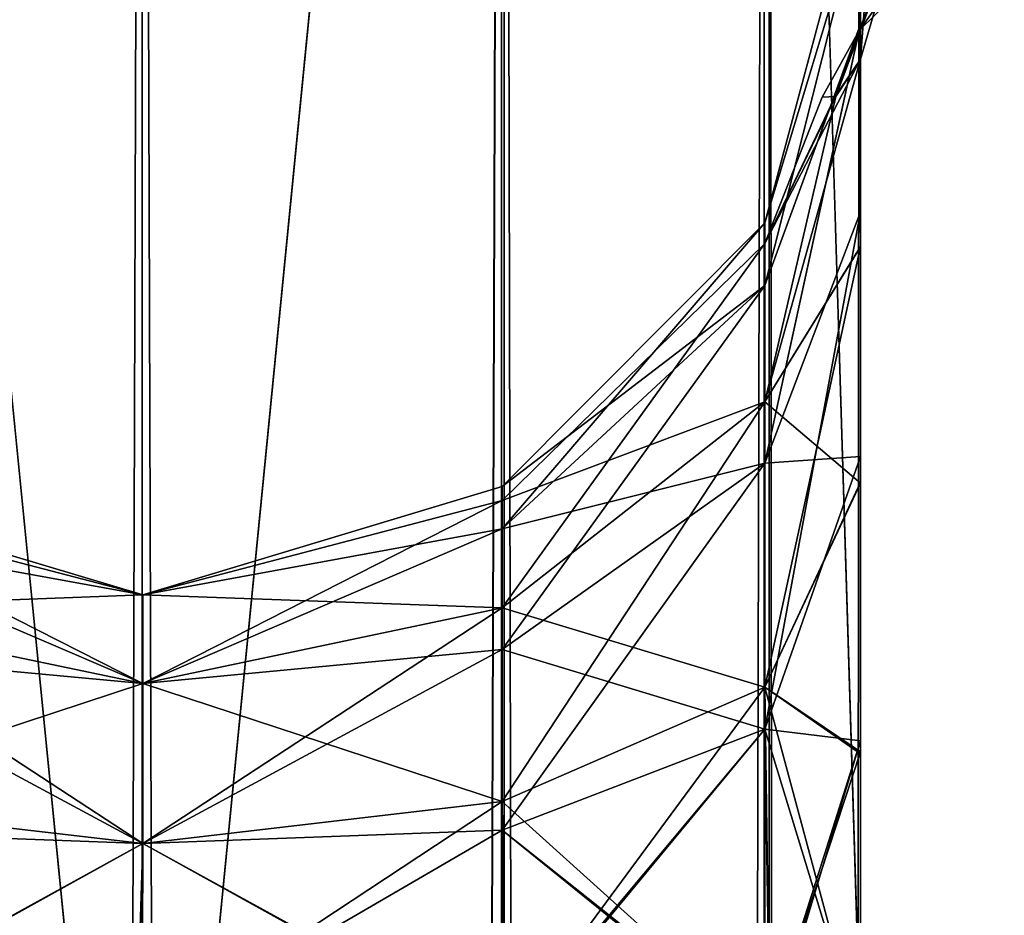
# Model space of a CAD drawing. Extents: x -23 to 470, y -2000 to 0.
# Tile 217 of 247: x 343 to 360, y -70 to -54. Entities that reach past the tile are written whole.
import ezdxf

# ---------------------------------------------------------------- set-up
doc = ezdxf.new("R2010")
doc.units = 0
doc.header["$LTSCALE"] = 65.185185
for name, color, linetype in [('409', 7, 'CONTINUOUS'), ('427', 7, 'CONTINUOUS'), ('428', 7, 'CONTINUOUS'), ('441', 7, 'CONTINUOUS'), ('442', 7, 'CONTINUOUS'), ('445', 7, 'CONTINUOUS'), ('446', 7, 'CONTINUOUS'), ('451', 7, 'CONTINUOUS'), ('452', 7, 'CONTINUOUS'), ('453', 7, 'CONTINUOUS'), ('454', 7, 'CONTINUOUS'), ('455', 7, 'CONTINUOUS'), ('468', 7, 'CONTINUOUS')]:
    doc.layers.add(name, color=color, linetype=linetype)

msp = doc.modelspace()

# ---------------------------------------------------------------- linework, layer by layer
at = {"layer": '409', "linetype": 'CONTINUOUS'}
for points in [[(357.55, -52.056, 35.673), (357.55, -54.118, 30.72), (357.55, -12.5, 95), (357.55, -52.056, 35.673)], [(357.55, -12.5, 95), (357.55, -54.118, 30.72), (357.55, -24.269, 28.753), (357.55, -12.5, 95)], [(357.55, -54.12, 51.282), (357.55, -52.056, 46.329), (357.55, -12.5, 95), (357.55, -54.12, 51.282)], [(357.55, -57.386, 55.522), (357.55, -54.12, 51.282), (357.55, -12.5, 95), (357.55, -57.386, 55.522)], [(357.55, -61.645, 58.772), (357.55, -57.386, 55.522), (357.55, -12.5, 95), (357.55, -61.645, 58.772)], [(357.55, -66.591, 60.816), (357.55, -61.645, 58.772), (357.55, -12.5, 95), (357.55, -66.591, 60.816)], [(357.55, -61.644, 64.228), (357.55, -66.591, 60.816), (357.55, -12.5, 95), (357.55, -61.644, 64.228)], [(357.55, -57.385, 67.479), (357.55, -61.644, 64.228), (357.55, -12.5, 95), (357.55, -57.385, 67.479)], [(357.55, -54.118, 71.72), (357.55, -57.385, 67.479), (357.55, -12.5, 95), (357.55, -54.118, 71.72)], [(357.55, -52.056, 76.673), (357.55, -54.118, 71.72), (357.55, -12.5, 95), (357.55, -52.056, 76.673)], [(357.55, -54.12, 92.282), (357.55, -52.056, 87.329), (357.55, -12.5, 95), (357.55, -54.12, 92.282)], [(357.55, -57.386, 96.522), (357.55, -54.12, 92.282), (357.55, -12.5, 95), (357.55, -57.386, 96.522)], [(357.55, -13.067, 97.86), (357.55, -57.386, 96.522), (357.55, -12.5, 95), (357.55, -13.067, 97.86)], [(357.55, -12.5, -95), (357.55, -12.5, -24.51), (357.55, -54.118, -92.28), (357.55, -12.5, -95)], [(357.55, -54.118, -92.28), (357.55, -12.5, -24.51), (357.55, -52.056, -87.327), (357.55, -54.118, -92.28)], [(357.55, -52.056, -76.671), (357.55, -12.5, -24.51), (357.55, -54.12, -71.718), (357.55, -52.056, -76.671)], [(357.55, -54.12, -71.718), (357.55, -12.5, -24.51), (357.55, -57.386, -67.478), (357.55, -54.12, -71.718)], [(357.55, -57.386, -67.478), (357.55, -12.5, -24.51), (357.55, -61.645, -64.228), (357.55, -57.386, -67.478)], [(357.55, -61.645, -64.228), (357.55, -12.5, -24.51), (357.55, -61.644, -58.772), (357.55, -61.645, -64.228)], [(357.55, -61.644, -58.772), (357.55, -12.5, -24.51), (357.55, -57.385, -55.521), (357.55, -61.644, -58.772)], [(357.55, -57.385, -55.521), (357.55, -12.5, -24.51), (357.55, -54.118, -51.28), (357.55, -57.385, -55.521)], [(357.55, -54.118, -51.28), (357.55, -12.5, -24.51), (357.55, -52.056, -46.327), (357.55, -54.118, -51.28)], [(357.55, -13.067, -97.86), (357.55, -12.5, -95), (357.55, -57.385, -96.521), (357.55, -13.067, -97.86)], [(357.55, -57.385, -96.521), (357.55, -12.5, -95), (357.55, -54.118, -92.28), (357.55, -57.385, -96.521)], [(357.55, -13.5, 98.734), (357.55, -57.386, 96.522), (357.55, -13.067, 97.86), (357.55, -13.5, 98.734)], [(357.55, -13.5, -98.734), (357.55, -13.067, -97.86), (357.55, -61.644, -99.772), (357.55, -13.5, -98.734)], [(357.55, -61.644, -99.772), (357.55, -13.067, -97.86), (357.55, -57.385, -96.521), (357.55, -61.644, -99.772)], [(357.55, -61.645, 99.772), (357.55, -57.386, 96.522), (357.55, -13.5, 98.734), (357.55, -61.645, 99.772)], [(357.55, -14.695, 100.301), (357.55, -61.645, 99.772), (357.55, -13.5, 98.734), (357.55, -14.695, 100.301)], [(357.55, -14.695, -100.301), (357.55, -13.5, -98.734), (357.55, -61.644, -99.772), (357.55, -14.695, -100.301)], [(357.55, -16.266, 101.5), (357.55, -61.645, 99.772), (357.55, -14.695, 100.301), (357.55, -16.266, 101.5)], [(357.55, -16.266, -101.5), (357.55, -14.695, -100.301), (357.55, -66.59, -101.816), (357.55, -16.266, -101.5)], [(357.55, -66.59, -101.816), (357.55, -14.695, -100.301), (357.55, -61.644, -99.772), (357.55, -66.59, -101.816)], [(357.55, -17.135, 101.931), (357.55, -61.645, 99.772), (357.55, -16.266, 101.5), (357.55, -17.135, 101.931)], [(357.55, -17.135, -101.931), (357.55, -16.266, -101.5), (357.55, -66.59, -101.816), (357.55, -17.135, -101.931)], [(357.55, -66.591, 101.816), (357.55, -61.645, 99.772), (357.55, -17.135, 101.931), (357.55, -66.591, 101.816)], [(357.55, -20, 102.5), (357.55, -66.591, 101.816), (357.55, -17.135, 101.931), (357.55, -20, 102.5)], [(357.55, -20, -102.5), (357.55, -17.135, -101.931), (357.55, -71.85, -102.5), (357.55, -20, -102.5)], [(357.55, -71.85, -102.5), (357.55, -17.135, -101.931), (357.55, -66.59, -101.816), (357.55, -71.85, -102.5)], [(357.55, -71.85, 102.5), (357.55, -66.591, 101.816), (357.55, -20, 102.5), (357.55, -71.85, 102.5)], [(357.55, -54.12, -30.718), (357.55, -52.056, -35.671), (357.55, -24.268, -28.753), (357.55, -54.12, -30.718)], [(357.55, -36.75, -27.648), (357.55, -54.12, -30.718), (357.55, -24.268, -28.753), (357.55, -36.75, -27.648)], [(357.55, -54.118, 30.72), (357.55, -57.385, 26.479), (357.55, -24.269, 28.753), (357.55, -54.118, 30.72)], [(357.55, -24.269, 28.753), (357.55, -57.385, 26.479), (357.55, -36.751, 27.648), (357.55, -24.269, 28.753)], [(357.55, -57.386, -26.478), (357.55, -54.12, -30.718), (357.55, -36.75, -27.648), (357.55, -57.386, -26.478)], [(357.55, -47.582, -21.378), (357.55, -57.386, -26.478), (357.55, -36.75, -27.648), (357.55, -47.582, -21.378)], [(357.55, -57.385, 26.479), (357.55, -61.644, 23.228), (357.55, -36.751, 27.648), (357.55, -57.385, 26.479)], [(357.55, -36.751, 27.648), (357.55, -61.644, 23.228), (357.55, -47.582, 21.378), (357.55, -36.751, 27.648)], [(357.55, -57.993, 15.108), (357.55, -54.723, 11.265), (357.55, -47.582, 21.378), (357.55, -57.993, 15.108)], [(357.55, -62.107, 18.037), (357.55, -57.993, 15.108), (357.55, -47.582, 21.378), (357.55, -62.107, 18.037)], [(357.55, -66.816, 19.872), (357.55, -62.107, 18.037), (357.55, -47.582, 21.378), (357.55, -66.816, 19.872)], [(357.55, -71.85, 20.5), (357.55, -66.816, 19.872), (357.55, -47.582, 21.378), (357.55, -71.85, 20.5)], [(357.55, -66.59, 21.184), (357.55, -71.85, 20.5), (357.55, -47.582, 21.378), (357.55, -66.59, 21.184)], [(357.55, -61.644, 23.228), (357.55, -66.59, 21.184), (357.55, -47.582, 21.378), (357.55, -61.644, 23.228)], [(357.55, -61.645, -23.228), (357.55, -57.386, -26.478), (357.55, -47.582, -21.378), (357.55, -61.645, -23.228)], [(357.55, -66.591, -21.184), (357.55, -61.645, -23.228), (357.55, -47.582, -21.378), (357.55, -66.591, -21.184)], [(357.55, -62.087, -18.026), (357.55, -66.591, -21.184), (357.55, -47.582, -21.378), (357.55, -62.087, -18.026)], [(357.55, -57.986, -15.101), (357.55, -62.087, -18.026), (357.55, -47.582, -21.378), (357.55, -57.986, -15.101)], [(357.55, -54.723, -11.265), (357.55, -57.986, -15.101), (357.55, -47.582, -21.378), (357.55, -54.723, -11.265)], [(357.55, -66.59, 62.184), (357.55, -66.591, 60.816), (357.55, -61.644, 64.228), (357.55, -66.59, 62.184)], [(357.55, -66.591, -62.184), (357.55, -61.645, -64.228), (357.55, -61.644, -58.772), (357.55, -66.591, -62.184)], [(357.55, -66.59, -60.816), (357.55, -66.591, -62.184), (357.55, -61.644, -58.772), (357.55, -66.59, -60.816)], [(357.55, -66.782, -19.864), (357.55, -66.591, -21.184), (357.55, -62.087, -18.026), (357.55, -66.782, -19.864)], [(357.55, -71.85, 61.5), (357.55, -66.591, 60.816), (357.55, -66.59, 62.184), (357.55, -71.85, 61.5)], [(357.55, -71.85, -61.5), (357.55, -66.591, -62.184), (357.55, -66.59, -60.816), (357.55, -71.85, -61.5)], [(357.55, -71.85, -20.5), (357.55, -66.591, -21.184), (357.55, -66.782, -19.864), (357.55, -71.85, -20.5)]]:
    msp.add_3dface(points, dxfattribs=at)
at = {"layer": '427', "linetype": 'CONTINUOUS'}
msp.add_3dface([(357.55, -54.723, -11.265), (357.55, -47.582, -21.378), (358.22, -52.419, -10.294), (357.55, -54.723, -11.265)], dxfattribs=at)
at = {"layer": '428', "linetype": 'CONTINUOUS'}
for points in [[(357.55, -47.582, 21.378), (357.55, -54.723, 11.265), (358.22, -45.828, 19.607), (357.55, -47.582, 21.378)], [(358.22, -45.828, 19.607), (357.55, -54.723, 11.265), (358.22, -52.419, 10.294), (358.22, -45.828, 19.607)]]:
    msp.add_3dface(points, dxfattribs=at)
at = {"layer": '441', "linetype": 'CONTINUOUS'}
for points in [[(351.35, -20, 113.412), (345.05, -20, 115.1), (351.35, -1980, 113.412), (351.35, -20, 113.412)], [(351.35, -1980, 113.412), (345.05, -20, 115.1), (345.05, -83.45, 115.1), (351.35, -1980, 113.412)], [(355.962, -20, 108.8), (351.35, -20, 113.412), (355.962, -1980, 108.8), (355.962, -20, 108.8)], [(351.35, -20, 113.412), (351.35, -1980, 113.412), (355.962, -1980, 108.8), (351.35, -20, 113.412)], [(357.55, -71.85, 102.5), (357.55, -20, 102.5), (355.962, -20, 108.8), (357.55, -71.85, 102.5)], [(357.55, -1928.15, 102.5), (357.55, -71.85, 102.5), (355.962, -20, 108.8), (357.55, -1928.15, 102.5)], [(357.55, -1980, 102.5), (357.55, -1928.15, 102.5), (355.962, -20, 108.8), (357.55, -1980, 102.5)], [(357.55, -1980, 102.5), (355.962, -20, 108.8), (355.962, -1980, 108.8), (357.55, -1980, 102.5)]]:
    msp.add_3dface(points, dxfattribs=at)
at = {"layer": '442', "linetype": 'CONTINUOUS'}
for points in [[(345.05, -20, 115.1), (338.747, -20, 113.41), (345.05, -83.45, 115.1), (345.05, -20, 115.1)], [(345.05, -1980, 115.1), (338.747, -20, 113.41), (338.747, -1980, 113.41), (345.05, -1980, 115.1)], [(338.747, -20, 113.41), (345.05, -1980, 115.1), (345.05, -1916.55, 115.1), (338.747, -20, 113.41)], [(338.747, -20, 113.41), (345.05, -1916.55, 115.1), (345.05, -83.45, 115.1), (338.747, -20, 113.41)]]:
    msp.add_3dface(points, dxfattribs=at)
at = {"layer": '445', "linetype": 'CONTINUOUS'}
for points in [[(345.05, -20, -115), (351.3, -20, -113.325), (345.05, -83.45, -115), (345.05, -20, -115)], [(351.3, -20, -113.325), (351.3, -1980, -113.325), (345.05, -1980, -115), (351.3, -20, -113.325)], [(351.3, -20, -113.325), (345.05, -1980, -115), (345.05, -1916.55, -115), (351.3, -20, -113.325)], [(345.05, -83.45, -115), (351.3, -20, -113.325), (345.05, -1916.55, -115), (345.05, -83.45, -115)], [(351.3, -20, -113.325), (355.875, -20, -108.75), (351.3, -1980, -113.325), (351.3, -20, -113.325)], [(355.875, -20, -108.75), (355.875, -1980, -108.75), (351.3, -1980, -113.325), (355.875, -20, -108.75)], [(357.55, -20, -102.5), (357.55, -71.85, -102.5), (355.875, -1980, -108.75), (357.55, -20, -102.5)], [(355.875, -20, -108.75), (357.55, -20, -102.5), (355.875, -1980, -108.75), (355.875, -20, -108.75)]]:
    msp.add_3dface(points, dxfattribs=at)
at = {"layer": '446', "linetype": 'CONTINUOUS'}
for points in [[(338.797, -20, -113.323), (345.05, -20, -115), (338.797, -1980, -113.323), (338.797, -20, -113.323)], [(338.797, -1980, -113.323), (345.05, -20, -115), (345.05, -83.45, -115), (338.797, -1980, -113.323)]]:
    msp.add_3dface(points, dxfattribs=at)
at = {"layer": '451', "linetype": 'CONTINUOUS'}
for points in [[(357.55, -52.056, 76.673), (357.55, -51.35, 82.001), (355.888, -57.577, 82), (357.55, -52.056, 76.673)], [(357.55, -51.35, 82.001), (357.55, -52.056, 87.329), (355.888, -57.577, 82), (357.55, -51.35, 82.001)], [(357.55, -54.118, 71.72), (357.55, -52.056, 76.673), (355.888, -58.664, 76.538), (357.55, -54.118, 71.72)], [(355.888, -58.664, 76.538), (357.55, -52.056, 76.673), (355.888, -57.577, 82), (355.888, -58.664, 76.538)], [(357.55, -52.056, 87.329), (357.55, -54.12, 92.282), (355.888, -58.664, 87.462), (357.55, -52.056, 87.329)], [(355.888, -57.577, 82), (357.55, -52.056, 87.329), (355.888, -58.664, 87.462), (355.888, -57.577, 82)], [(357.55, -57.385, 67.479), (357.55, -54.118, 71.72), (355.888, -61.758, 71.908), (357.55, -57.385, 67.479)], [(355.888, -61.758, 71.908), (357.55, -54.118, 71.72), (355.888, -58.664, 76.538), (355.888, -61.758, 71.908)], [(357.55, -54.12, 92.282), (357.55, -57.386, 96.522), (355.888, -61.758, 92.092), (357.55, -54.12, 92.282)], [(355.888, -58.664, 87.462), (357.55, -54.12, 92.282), (355.888, -61.758, 92.092), (355.888, -58.664, 87.462)], [(357.55, -61.644, 64.228), (357.55, -57.385, 67.479), (355.888, -66.388, 68.814), (357.55, -61.644, 64.228)], [(355.888, -66.388, 68.814), (357.55, -57.385, 67.479), (355.888, -61.758, 71.908), (355.888, -66.388, 68.814)], [(357.55, -57.386, 96.522), (357.55, -61.645, 99.772), (355.888, -61.758, 92.092), (357.55, -57.386, 96.522)], [(355.888, -58.664, 76.538), (355.888, -57.577, 82), (351.317, -62.903, 78.294), (355.888, -58.664, 76.538)], [(355.888, -57.577, 82), (355.888, -58.664, 87.462), (351.317, -62.165, 82), (355.888, -57.577, 82)], [(351.317, -62.903, 78.294), (355.888, -57.577, 82), (351.317, -62.165, 82), (351.317, -62.903, 78.294)], [(355.888, -61.758, 71.908), (355.888, -58.664, 76.538), (351.317, -65.002, 75.152), (355.888, -61.758, 71.908)], [(351.317, -65.002, 75.152), (355.888, -58.664, 76.538), (351.317, -62.903, 78.294), (351.317, -65.002, 75.152)], [(355.888, -58.664, 87.462), (355.888, -61.758, 92.092), (351.317, -62.903, 85.706), (355.888, -58.664, 87.462)], [(351.317, -62.165, 82), (355.888, -58.664, 87.462), (351.317, -62.903, 85.706), (351.317, -62.165, 82)], [(357.55, -66.59, 62.184), (357.55, -61.644, 64.228), (355.888, -66.388, 68.814), (357.55, -66.59, 62.184)], [(357.55, -61.645, 99.772), (357.55, -66.591, 101.816), (355.888, -66.388, 95.186), (357.55, -61.645, 99.772)], [(355.888, -61.758, 92.092), (357.55, -61.645, 99.772), (355.888, -66.388, 95.186), (355.888, -61.758, 92.092)], [(355.888, -66.388, 68.814), (355.888, -61.758, 71.908), (351.317, -68.144, 73.053), (355.888, -66.388, 68.814)], [(351.317, -68.144, 73.053), (355.888, -61.758, 71.908), (351.317, -65.002, 75.152), (351.317, -68.144, 73.053)], [(355.888, -61.758, 92.092), (355.888, -66.388, 95.186), (351.317, -65.002, 88.848), (355.888, -61.758, 92.092)], [(351.317, -62.903, 85.706), (355.888, -61.758, 92.092), (351.317, -65.002, 88.848), (351.317, -62.903, 85.706)], [(345.063, -64.051, 80.22), (345.063, -64.051, 83.78), (338.806, -62.179, 82), (345.063, -64.051, 80.22)], [(338.806, -62.915, 78.299), (345.063, -64.051, 80.22), (338.806, -62.179, 82), (338.806, -62.915, 78.299)], [(338.806, -62.179, 82), (345.063, -64.051, 83.78), (338.806, -62.915, 85.701), (338.806, -62.179, 82)], [(351.317, -62.903, 78.294), (351.317, -62.165, 82), (345.063, -64.051, 80.22), (351.317, -62.903, 78.294)], [(351.317, -62.165, 82), (351.317, -62.903, 85.706), (345.063, -64.051, 83.78), (351.317, -62.165, 82)], [(345.063, -64.051, 80.22), (351.317, -62.165, 82), (345.063, -64.051, 83.78), (345.063, -64.051, 80.22)], [(345.063, -65.595, 77.012), (345.063, -64.051, 80.22), (338.806, -62.915, 78.299), (345.063, -65.595, 77.012)], [(338.806, -65.011, 75.161), (345.063, -65.595, 77.012), (338.806, -62.915, 78.299), (338.806, -65.011, 75.161)], [(345.063, -64.051, 83.78), (345.063, -65.595, 86.988), (338.806, -62.915, 85.701), (345.063, -64.051, 83.78)], [(338.806, -62.915, 85.701), (345.063, -65.595, 86.988), (338.806, -65.011, 88.839), (338.806, -62.915, 85.701)], [(351.317, -65.002, 75.152), (351.317, -62.903, 78.294), (345.063, -65.595, 77.012), (351.317, -65.002, 75.152)], [(345.063, -65.595, 77.012), (351.317, -62.903, 78.294), (345.063, -64.051, 80.22), (345.063, -65.595, 77.012)], [(351.317, -62.903, 85.706), (351.317, -65.002, 88.848), (345.063, -65.595, 86.988), (351.317, -62.903, 85.706)], [(345.063, -64.051, 83.78), (351.317, -62.903, 85.706), (345.063, -65.595, 86.988), (345.063, -64.051, 83.78)], [(345.063, -68.379, 74.792), (345.063, -65.595, 77.012), (338.806, -65.011, 75.161), (345.063, -68.379, 74.792)], [(338.806, -68.149, 73.065), (345.063, -68.379, 74.792), (338.806, -65.011, 75.161), (338.806, -68.149, 73.065)], [(345.063, -65.595, 86.988), (345.063, -68.379, 89.208), (338.806, -65.011, 88.839), (345.063, -65.595, 86.988)], [(338.806, -65.011, 88.839), (345.063, -68.379, 89.208), (338.806, -68.149, 90.935), (338.806, -65.011, 88.839)], [(351.317, -68.144, 73.053), (351.317, -65.002, 75.152), (345.063, -68.379, 74.792), (351.317, -68.144, 73.053)], [(345.063, -68.379, 74.792), (351.317, -65.002, 75.152), (345.063, -65.595, 77.012), (345.063, -68.379, 74.792)], [(351.317, -65.002, 88.848), (351.317, -68.144, 90.947), (345.063, -68.379, 89.208), (351.317, -65.002, 88.848)], [(345.063, -65.595, 86.988), (351.317, -65.002, 88.848), (345.063, -68.379, 89.208), (345.063, -65.595, 86.988)], [(351.317, -65.002, 88.848), (355.888, -66.388, 95.186), (351.317, -68.144, 90.947), (351.317, -65.002, 88.848)], [(351.32, -71.85, 72.314), (355.888, -66.388, 68.814), (351.317, -68.144, 73.053), (351.32, -71.85, 72.314)], [(355.888, -66.388, 95.186), (355.975, -71.85, 96.223), (351.317, -68.144, 90.947), (355.888, -66.388, 95.186)], [(355.888, -71.85, 67.727), (355.888, -66.388, 68.814), (351.32, -71.85, 72.314), (355.888, -71.85, 67.727)], [(355.888, -71.85, 67.727), (357.55, -66.59, 62.184), (355.888, -66.388, 68.814), (355.888, -71.85, 67.727)], [(357.55, -66.591, 101.816), (357.55, -71.85, 102.5), (355.888, -66.388, 95.186), (357.55, -66.591, 101.816)], [(355.888, -66.388, 95.186), (357.55, -71.85, 102.5), (355.975, -71.85, 96.223), (355.888, -66.388, 95.186)], [(357.55, -71.85, 61.5), (357.55, -66.59, 62.184), (355.888, -71.85, 67.727), (357.55, -71.85, 61.5)], [(338.756, -71.85, 91.585), (338.806, -68.149, 90.935), (344.949, -71.85, 89.9), (338.756, -71.85, 91.585)], [(338.806, -71.85, 72.329), (345.063, -68.379, 74.792), (338.806, -68.149, 73.065), (338.806, -71.85, 72.329)], [(345.063, -68.379, 89.208), (344.949, -71.85, 89.9), (338.806, -68.149, 90.935), (345.063, -68.379, 89.208)], [(351.32, -71.85, 72.314), (351.317, -68.144, 73.053), (344.95, -71.85, 74), (351.32, -71.85, 72.314)], [(344.95, -71.85, 74), (351.317, -68.144, 73.053), (345.063, -68.379, 74.792), (344.95, -71.85, 74)], [(351.317, -68.144, 90.947), (351.37, -71.85, 91.6), (345.063, -68.379, 89.208), (351.317, -68.144, 90.947)], [(351.317, -68.144, 90.947), (355.975, -71.85, 96.223), (351.37, -71.85, 91.6), (351.317, -68.144, 90.947)], [(344.95, -71.85, 74), (345.063, -68.379, 74.792), (338.806, -71.85, 72.329), (344.95, -71.85, 74)], [(345.063, -68.379, 89.208), (351.37, -71.85, 91.6), (344.949, -71.85, 89.9), (345.063, -68.379, 89.208)]]:
    msp.add_3dface(points, dxfattribs=at)
at = {"layer": '452', "linetype": 'CONTINUOUS'}
for points in [[(357.55, -52.056, 35.673), (357.55, -51.35, 41.001), (355.888, -57.577, 41), (357.55, -52.056, 35.673)], [(357.55, -51.35, 41.001), (357.55, -52.056, 46.329), (355.888, -57.577, 41), (357.55, -51.35, 41.001)], [(357.55, -54.118, 30.72), (357.55, -52.056, 35.673), (355.888, -58.664, 35.538), (357.55, -54.118, 30.72)], [(355.888, -58.664, 35.538), (357.55, -52.056, 35.673), (355.888, -57.577, 41), (355.888, -58.664, 35.538)], [(357.55, -52.056, 46.329), (357.55, -54.12, 51.282), (355.888, -58.664, 46.462), (357.55, -52.056, 46.329)], [(355.888, -57.577, 41), (357.55, -52.056, 46.329), (355.888, -58.664, 46.462), (355.888, -57.577, 41)], [(357.55, -57.385, 26.479), (357.55, -54.118, 30.72), (355.888, -61.758, 30.908), (357.55, -57.385, 26.479)], [(355.888, -61.758, 30.908), (357.55, -54.118, 30.72), (355.888, -58.664, 35.538), (355.888, -61.758, 30.908)], [(357.55, -54.12, 51.282), (357.55, -57.386, 55.522), (355.888, -61.758, 51.092), (357.55, -54.12, 51.282)], [(355.888, -58.664, 46.462), (357.55, -54.12, 51.282), (355.888, -61.758, 51.092), (355.888, -58.664, 46.462)], [(357.55, -61.644, 23.228), (357.55, -57.385, 26.479), (355.888, -66.388, 27.814), (357.55, -61.644, 23.228)], [(355.888, -66.388, 27.814), (357.55, -57.385, 26.479), (355.888, -61.758, 30.908), (355.888, -66.388, 27.814)], [(357.55, -57.386, 55.522), (357.55, -61.645, 58.772), (355.888, -61.758, 51.092), (357.55, -57.386, 55.522)], [(355.888, -58.664, 35.538), (355.888, -57.577, 41), (351.317, -62.903, 37.294), (355.888, -58.664, 35.538)], [(355.888, -57.577, 41), (355.888, -58.664, 46.462), (351.317, -62.165, 41), (355.888, -57.577, 41)], [(351.317, -62.903, 37.294), (355.888, -57.577, 41), (351.317, -62.165, 41), (351.317, -62.903, 37.294)], [(355.888, -61.758, 30.908), (355.888, -58.664, 35.538), (351.317, -65.002, 34.152), (355.888, -61.758, 30.908)], [(351.317, -65.002, 34.152), (355.888, -58.664, 35.538), (351.317, -62.903, 37.294), (351.317, -65.002, 34.152)], [(355.888, -58.664, 46.462), (355.888, -61.758, 51.092), (351.317, -62.903, 44.706), (355.888, -58.664, 46.462)], [(351.317, -62.165, 41), (355.888, -58.664, 46.462), (351.317, -62.903, 44.706), (351.317, -62.165, 41)], [(357.55, -66.59, 21.184), (357.55, -61.644, 23.228), (355.888, -66.388, 27.814), (357.55, -66.59, 21.184)], [(357.55, -61.645, 58.772), (357.55, -66.591, 60.816), (355.888, -66.388, 54.186), (357.55, -61.645, 58.772)], [(355.888, -61.758, 51.092), (357.55, -61.645, 58.772), (355.888, -66.388, 54.186), (355.888, -61.758, 51.092)], [(355.888, -66.388, 27.814), (355.888, -61.758, 30.908), (351.317, -68.144, 32.053), (355.888, -66.388, 27.814)], [(351.317, -68.144, 32.053), (355.888, -61.758, 30.908), (351.317, -65.002, 34.152), (351.317, -68.144, 32.053)], [(355.888, -61.758, 51.092), (355.888, -66.388, 54.186), (351.317, -65.002, 47.848), (355.888, -61.758, 51.092)], [(351.317, -62.903, 44.706), (355.888, -61.758, 51.092), (351.317, -65.002, 47.848), (351.317, -62.903, 44.706)], [(345.063, -64.051, 39.22), (345.063, -64.051, 42.78), (338.806, -62.179, 41), (345.063, -64.051, 39.22)], [(338.806, -62.915, 37.299), (345.063, -64.051, 39.22), (338.806, -62.179, 41), (338.806, -62.915, 37.299)], [(338.806, -62.179, 41), (345.063, -64.051, 42.78), (338.806, -62.915, 44.701), (338.806, -62.179, 41)], [(351.317, -62.903, 37.294), (351.317, -62.165, 41), (345.063, -64.051, 39.22), (351.317, -62.903, 37.294)], [(351.317, -62.165, 41), (351.317, -62.903, 44.706), (345.063, -64.051, 42.78), (351.317, -62.165, 41)], [(345.063, -64.051, 39.22), (351.317, -62.165, 41), (345.063, -64.051, 42.78), (345.063, -64.051, 39.22)], [(345.063, -65.595, 36.012), (345.063, -64.051, 39.22), (338.806, -62.915, 37.299), (345.063, -65.595, 36.012)], [(338.806, -65.011, 34.161), (345.063, -65.595, 36.012), (338.806, -62.915, 37.299), (338.806, -65.011, 34.161)], [(345.063, -64.051, 42.78), (345.063, -65.595, 45.988), (338.806, -62.915, 44.701), (345.063, -64.051, 42.78)], [(338.806, -62.915, 44.701), (345.063, -65.595, 45.988), (338.806, -65.011, 47.839), (338.806, -62.915, 44.701)], [(351.317, -65.002, 34.152), (351.317, -62.903, 37.294), (345.063, -65.595, 36.012), (351.317, -65.002, 34.152)], [(345.063, -65.595, 36.012), (351.317, -62.903, 37.294), (345.063, -64.051, 39.22), (345.063, -65.595, 36.012)], [(351.317, -62.903, 44.706), (351.317, -65.002, 47.848), (345.063, -65.595, 45.988), (351.317, -62.903, 44.706)], [(345.063, -64.051, 42.78), (351.317, -62.903, 44.706), (345.063, -65.595, 45.988), (345.063, -64.051, 42.78)], [(345.063, -68.379, 33.792), (345.063, -65.595, 36.012), (338.806, -65.011, 34.161), (345.063, -68.379, 33.792)], [(338.806, -68.149, 32.065), (345.063, -68.379, 33.792), (338.806, -65.011, 34.161), (338.806, -68.149, 32.065)], [(345.063, -65.595, 45.988), (345.063, -68.379, 48.208), (338.806, -65.011, 47.839), (345.063, -65.595, 45.988)], [(338.806, -65.011, 47.839), (345.063, -68.379, 48.208), (338.806, -68.149, 49.935), (338.806, -65.011, 47.839)], [(351.317, -68.144, 32.053), (351.317, -65.002, 34.152), (345.063, -68.379, 33.792), (351.317, -68.144, 32.053)], [(345.063, -68.379, 33.792), (351.317, -65.002, 34.152), (345.063, -65.595, 36.012), (345.063, -68.379, 33.792)], [(351.317, -65.002, 47.848), (351.317, -68.144, 49.947), (345.063, -68.379, 48.208), (351.317, -65.002, 47.848)], [(345.063, -65.595, 45.988), (351.317, -65.002, 47.848), (345.063, -68.379, 48.208), (345.063, -65.595, 45.988)], [(351.317, -65.002, 47.848), (355.888, -66.388, 54.186), (351.317, -68.144, 49.947), (351.317, -65.002, 47.848)], [(351.37, -71.85, 31.4), (355.888, -66.388, 27.814), (351.317, -68.144, 32.053), (351.37, -71.85, 31.4)], [(355.888, -66.388, 54.186), (355.888, -71.85, 55.273), (351.317, -68.144, 49.947), (355.888, -66.388, 54.186)], [(355.975, -71.85, 26.777), (355.888, -66.388, 27.814), (351.37, -71.85, 31.4), (355.975, -71.85, 26.777)], [(355.975, -71.85, 26.777), (357.55, -66.59, 21.184), (355.888, -66.388, 27.814), (355.975, -71.85, 26.777)], [(357.55, -66.591, 60.816), (357.55, -71.85, 61.5), (355.888, -66.388, 54.186), (357.55, -66.591, 60.816)], [(355.888, -66.388, 54.186), (357.55, -71.85, 61.5), (355.888, -71.85, 55.273), (355.888, -66.388, 54.186)], [(357.55, -71.85, 20.5), (357.55, -66.59, 21.184), (355.975, -71.85, 26.777), (357.55, -71.85, 20.5)], [(338.756, -71.85, 31.415), (345.063, -68.379, 33.792), (338.806, -68.149, 32.065), (338.756, -71.85, 31.415)], [(345.063, -68.379, 48.208), (344.95, -71.85, 49), (338.806, -68.149, 49.935), (345.063, -68.379, 48.208)], [(338.806, -71.85, 50.671), (338.806, -68.149, 49.935), (344.95, -71.85, 49), (338.806, -71.85, 50.671)], [(351.37, -71.85, 31.4), (351.317, -68.144, 32.053), (344.949, -71.85, 33.1), (351.37, -71.85, 31.4)], [(344.949, -71.85, 33.1), (351.317, -68.144, 32.053), (345.063, -68.379, 33.792), (344.949, -71.85, 33.1)], [(351.317, -68.144, 49.947), (351.32, -71.85, 50.686), (345.063, -68.379, 48.208), (351.317, -68.144, 49.947)], [(351.317, -68.144, 49.947), (355.888, -71.85, 55.273), (351.32, -71.85, 50.686), (351.317, -68.144, 49.947)], [(344.949, -71.85, 33.1), (345.063, -68.379, 33.792), (338.756, -71.85, 31.415), (344.949, -71.85, 33.1)], [(345.063, -68.379, 48.208), (351.32, -71.85, 50.686), (344.95, -71.85, 49), (345.063, -68.379, 48.208)]]:
    msp.add_3dface(points, dxfattribs=at)
at = {"layer": '453', "linetype": 'CONTINUOUS'}
for points in [[(357.55, -54.723, 11.265), (357.55, -57.993, 15.108), (355.888, -60.691, 8.899), (357.55, -54.723, 11.265)], [(357.107, -55.376, 4.945), (357.55, -54.723, 11.265), (355.888, -57.935, 3.176), (357.107, -55.376, 4.945)], [(355.888, -57.935, 3.176), (357.55, -54.723, 11.265), (355.888, -60.691, 8.899), (355.888, -57.935, 3.176)], [(357.55, -57.986, -15.101), (357.55, -54.723, -11.265), (355.888, -60.691, -8.899), (357.55, -57.986, -15.101)], [(357.55, -54.723, -11.265), (357.118, -55.374, -5.082), (355.888, -60.691, -8.899), (357.55, -54.723, -11.265)], [(357.118, -55.374, -5.082), (356.881, -55.386, -0.09), (355.888, -57.935, -3.176), (357.118, -55.374, -5.082)], [(355.888, -60.691, -8.899), (357.118, -55.374, -5.082), (355.888, -57.935, -3.176), (355.888, -60.691, -8.899)], [(356.881, -55.386, -0.09), (357.107, -55.376, 4.945), (355.888, -57.935, 3.176), (356.881, -55.386, -0.09)], [(355.888, -57.935, -3.176), (356.881, -55.386, -0.09), (355.888, -57.935, 3.176), (355.888, -57.935, -3.176)], [(355.888, -60.691, -8.899), (355.888, -57.935, -3.176), (351.317, -64.278, -6.038), (355.888, -60.691, -8.899)], [(355.888, -57.935, -3.176), (355.888, -57.935, 3.176), (351.317, -62.408, -2.155), (355.888, -57.935, -3.176)], [(351.317, -64.278, -6.038), (355.888, -57.935, -3.176), (351.317, -62.408, -2.155), (351.317, -64.278, -6.038)], [(355.888, -57.935, 3.176), (355.888, -60.691, 8.899), (351.317, -62.408, 2.155), (355.888, -57.935, 3.176)], [(351.317, -62.408, -2.155), (355.888, -57.935, 3.176), (351.317, -62.408, 2.155), (351.317, -62.408, -2.155)], [(357.55, -62.087, -18.026), (357.55, -57.986, -15.101), (355.888, -65.657, -12.859), (357.55, -62.087, -18.026)], [(355.888, -65.657, -12.859), (357.55, -57.986, -15.101), (355.888, -60.691, -8.899), (355.888, -65.657, -12.859)], [(357.55, -57.993, 15.108), (357.55, -62.107, 18.037), (355.888, -60.691, 8.899), (357.55, -57.993, 15.108)], [(355.888, -65.657, -12.859), (355.888, -60.691, -8.899), (351.317, -67.648, -8.725), (355.888, -65.657, -12.859)], [(351.317, -67.648, -8.725), (355.888, -60.691, -8.899), (351.317, -64.278, -6.038), (351.317, -67.648, -8.725)], [(355.888, -60.691, 8.899), (355.888, -65.657, 12.859), (351.317, -64.278, 6.038), (355.888, -60.691, 8.899)], [(351.317, -62.408, 2.155), (355.888, -60.691, 8.899), (351.317, -64.278, 6.038), (351.317, -62.408, 2.155)], [(355.888, -60.691, 8.899), (357.55, -62.107, 18.037), (355.888, -65.657, 12.859), (355.888, -60.691, 8.899)], [(357.55, -66.782, -19.864), (357.55, -62.087, -18.026), (355.888, -65.657, -12.859), (357.55, -66.782, -19.864)], [(357.55, -62.107, 18.037), (357.55, -66.816, 19.872), (355.888, -65.657, 12.859), (357.55, -62.107, 18.037)], [(345.063, -64.051, -1.78), (345.063, -64.051, 1.78), (338.806, -62.421, -2.152), (345.063, -64.051, -1.78)], [(338.806, -64.289, -6.03), (345.063, -64.051, -1.78), (338.806, -62.421, -2.152), (338.806, -64.289, -6.03)], [(345.063, -64.051, 1.78), (345.063, -65.595, 4.988), (338.806, -62.421, 2.152), (345.063, -64.051, 1.78)], [(338.806, -62.421, -2.152), (345.063, -64.051, 1.78), (338.806, -62.421, 2.152), (338.806, -62.421, -2.152)], [(338.806, -62.421, 2.152), (345.063, -65.595, 4.988), (338.806, -64.289, 6.03), (338.806, -62.421, 2.152)], [(351.317, -64.278, -6.038), (351.317, -62.408, -2.155), (345.063, -65.595, -4.988), (351.317, -64.278, -6.038)], [(351.317, -62.408, -2.155), (351.317, -62.408, 2.155), (345.063, -64.051, -1.78), (351.317, -62.408, -2.155)], [(345.063, -65.595, -4.988), (351.317, -62.408, -2.155), (345.063, -64.051, -1.78), (345.063, -65.595, -4.988)], [(351.317, -62.408, 2.155), (351.317, -64.278, 6.038), (345.063, -64.051, 1.78), (351.317, -62.408, 2.155)], [(345.063, -64.051, -1.78), (351.317, -62.408, 2.155), (345.063, -64.051, 1.78), (345.063, -64.051, -1.78)], [(345.063, -65.595, -4.988), (345.063, -64.051, -1.78), (338.806, -64.289, -6.03), (345.063, -65.595, -4.988)], [(345.063, -64.051, 1.78), (351.317, -64.278, 6.038), (345.063, -65.595, 4.988), (345.063, -64.051, 1.78)], [(338.806, -67.654, -8.714), (345.063, -65.595, -4.988), (338.806, -64.289, -6.03), (338.806, -67.654, -8.714)], [(345.063, -65.595, 4.988), (345.063, -68.379, 7.208), (338.806, -64.289, 6.03), (345.063, -65.595, 4.988)], [(338.806, -64.289, 6.03), (345.063, -68.379, 7.208), (338.806, -67.654, 8.714), (338.806, -64.289, 6.03)], [(351.317, -67.648, -8.725), (351.317, -64.278, -6.038), (345.063, -68.379, -7.208), (351.317, -67.648, -8.725)], [(345.063, -68.379, -7.208), (351.317, -64.278, -6.038), (345.063, -65.595, -4.988), (345.063, -68.379, -7.208)], [(351.317, -64.278, 6.038), (351.317, -67.648, 8.725), (345.063, -65.595, 4.988), (351.317, -64.278, 6.038)], [(351.317, -64.278, 6.038), (355.888, -65.657, 12.859), (351.317, -67.648, 8.725), (351.317, -64.278, 6.038)], [(345.063, -68.379, -7.208), (345.063, -65.595, -4.988), (338.806, -67.654, -8.714), (345.063, -68.379, -7.208)], [(345.063, -65.595, 4.988), (351.317, -67.648, 8.725), (345.063, -68.379, 7.208), (345.063, -65.595, 4.988)], [(351.32, -71.85, -9.686), (355.888, -65.657, -12.859), (351.317, -67.648, -8.725), (351.32, -71.85, -9.686)], [(355.888, -65.657, 12.859), (355.975, -71.85, 14.223), (351.317, -67.648, 8.725), (355.888, -65.657, 12.859)], [(355.888, -71.85, -14.273), (355.888, -65.657, -12.859), (351.32, -71.85, -9.686), (355.888, -71.85, -14.273)], [(357.55, -66.816, 19.872), (357.55, -71.85, 20.5), (355.888, -65.657, 12.859), (357.55, -66.816, 19.872)], [(355.888, -65.657, 12.859), (357.55, -71.85, 20.5), (355.975, -71.85, 14.223), (355.888, -65.657, 12.859)], [(355.888, -71.85, -14.273), (357.55, -66.782, -19.864), (355.888, -65.657, -12.859), (355.888, -71.85, -14.273)], [(357.55, -71.85, -20.5), (357.55, -66.782, -19.864), (355.888, -71.85, -14.273), (357.55, -71.85, -20.5)], [(338.752, -71.85, 9.587), (338.806, -67.654, 8.714), (345.05, -71.85, 7.9), (338.752, -71.85, 9.587)], [(338.806, -71.85, -9.671), (345.063, -68.379, -7.208), (338.806, -67.654, -8.714), (338.806, -71.85, -9.671)], [(345.063, -68.379, 7.208), (345.05, -71.85, 7.9), (338.806, -67.654, 8.714), (345.063, -68.379, 7.208)], [(351.32, -71.85, -9.686), (351.317, -67.648, -8.725), (344.95, -71.85, -8), (351.32, -71.85, -9.686)], [(344.95, -71.85, -8), (351.317, -67.648, -8.725), (345.063, -68.379, -7.208), (344.95, -71.85, -8)], [(351.317, -67.648, 8.725), (351.367, -71.85, 9.598), (345.063, -68.379, 7.208), (351.317, -67.648, 8.725)], [(351.317, -67.648, 8.725), (355.975, -71.85, 14.223), (351.367, -71.85, 9.598), (351.317, -67.648, 8.725)], [(344.95, -71.85, -8), (345.063, -68.379, -7.208), (338.806, -71.85, -9.671), (344.95, -71.85, -8)], [(345.063, -68.379, 7.208), (351.367, -71.85, 9.598), (345.05, -71.85, 7.9), (345.063, -68.379, 7.208)]]:
    msp.add_3dface(points, dxfattribs=at)
at = {"layer": '454', "linetype": 'CONTINUOUS'}
for points in [[(357.55, -52.056, -46.327), (357.55, -51.35, -40.999), (355.888, -57.577, -41), (357.55, -52.056, -46.327)], [(357.55, -51.35, -40.999), (357.55, -52.056, -35.671), (355.888, -57.577, -41), (357.55, -51.35, -40.999)], [(357.55, -54.118, -51.28), (357.55, -52.056, -46.327), (355.888, -58.664, -46.462), (357.55, -54.118, -51.28)], [(355.888, -58.664, -46.462), (357.55, -52.056, -46.327), (355.888, -57.577, -41), (355.888, -58.664, -46.462)], [(357.55, -52.056, -35.671), (357.55, -54.12, -30.718), (355.888, -58.664, -35.538), (357.55, -52.056, -35.671)], [(355.888, -57.577, -41), (357.55, -52.056, -35.671), (355.888, -58.664, -35.538), (355.888, -57.577, -41)], [(357.55, -57.385, -55.521), (357.55, -54.118, -51.28), (355.888, -61.758, -51.092), (357.55, -57.385, -55.521)], [(355.888, -61.758, -51.092), (357.55, -54.118, -51.28), (355.888, -58.664, -46.462), (355.888, -61.758, -51.092)], [(357.55, -54.12, -30.718), (357.55, -57.386, -26.478), (355.888, -61.758, -30.908), (357.55, -54.12, -30.718)], [(355.888, -58.664, -35.538), (357.55, -54.12, -30.718), (355.888, -61.758, -30.908), (355.888, -58.664, -35.538)], [(357.55, -61.644, -58.772), (357.55, -57.385, -55.521), (355.888, -66.388, -54.186), (357.55, -61.644, -58.772)], [(355.888, -66.388, -54.186), (357.55, -57.385, -55.521), (355.888, -61.758, -51.092), (355.888, -66.388, -54.186)], [(357.55, -57.386, -26.478), (357.55, -61.645, -23.228), (355.888, -61.758, -30.908), (357.55, -57.386, -26.478)], [(355.888, -58.664, -46.462), (355.888, -57.577, -41), (351.317, -62.903, -44.706), (355.888, -58.664, -46.462)], [(355.888, -57.577, -41), (355.888, -58.664, -35.538), (351.317, -62.165, -41), (355.888, -57.577, -41)], [(351.317, -62.903, -44.706), (355.888, -57.577, -41), (351.317, -62.165, -41), (351.317, -62.903, -44.706)], [(355.888, -61.758, -51.092), (355.888, -58.664, -46.462), (351.317, -65.002, -47.848), (355.888, -61.758, -51.092)], [(351.317, -65.002, -47.848), (355.888, -58.664, -46.462), (351.317, -62.903, -44.706), (351.317, -65.002, -47.848)], [(355.888, -58.664, -35.538), (355.888, -61.758, -30.908), (351.317, -62.903, -37.294), (355.888, -58.664, -35.538)], [(351.317, -62.165, -41), (355.888, -58.664, -35.538), (351.317, -62.903, -37.294), (351.317, -62.165, -41)], [(357.55, -66.59, -60.816), (357.55, -61.644, -58.772), (355.888, -66.388, -54.186), (357.55, -66.59, -60.816)], [(357.55, -61.645, -23.228), (357.55, -66.591, -21.184), (355.888, -66.388, -27.814), (357.55, -61.645, -23.228)], [(355.888, -61.758, -30.908), (357.55, -61.645, -23.228), (355.888, -66.388, -27.814), (355.888, -61.758, -30.908)], [(355.888, -66.388, -54.186), (355.888, -61.758, -51.092), (351.317, -68.144, -49.947), (355.888, -66.388, -54.186)], [(351.317, -68.144, -49.947), (355.888, -61.758, -51.092), (351.317, -65.002, -47.848), (351.317, -68.144, -49.947)], [(355.888, -61.758, -30.908), (355.888, -66.388, -27.814), (351.317, -65.002, -34.152), (355.888, -61.758, -30.908)], [(351.317, -62.903, -37.294), (355.888, -61.758, -30.908), (351.317, -65.002, -34.152), (351.317, -62.903, -37.294)], [(345.063, -64.051, -42.78), (345.063, -64.051, -39.22), (338.806, -62.179, -41), (345.063, -64.051, -42.78)], [(338.806, -62.915, -44.701), (345.063, -64.051, -42.78), (338.806, -62.179, -41), (338.806, -62.915, -44.701)], [(338.806, -62.179, -41), (345.063, -64.051, -39.22), (338.806, -62.915, -37.299), (338.806, -62.179, -41)], [(351.317, -62.903, -44.706), (351.317, -62.165, -41), (345.063, -64.051, -42.78), (351.317, -62.903, -44.706)], [(351.317, -62.165, -41), (351.317, -62.903, -37.294), (345.063, -64.051, -39.22), (351.317, -62.165, -41)], [(345.063, -64.051, -42.78), (351.317, -62.165, -41), (345.063, -64.051, -39.22), (345.063, -64.051, -42.78)], [(345.063, -65.595, -45.988), (345.063, -64.051, -42.78), (338.806, -62.915, -44.701), (345.063, -65.595, -45.988)], [(338.806, -65.011, -47.839), (345.063, -65.595, -45.988), (338.806, -62.915, -44.701), (338.806, -65.011, -47.839)], [(345.063, -64.051, -39.22), (345.063, -65.595, -36.012), (338.806, -62.915, -37.299), (345.063, -64.051, -39.22)], [(338.806, -62.915, -37.299), (345.063, -65.595, -36.012), (338.806, -65.011, -34.161), (338.806, -62.915, -37.299)], [(351.317, -65.002, -47.848), (351.317, -62.903, -44.706), (345.063, -65.595, -45.988), (351.317, -65.002, -47.848)], [(345.063, -65.595, -45.988), (351.317, -62.903, -44.706), (345.063, -64.051, -42.78), (345.063, -65.595, -45.988)], [(351.317, -62.903, -37.294), (351.317, -65.002, -34.152), (345.063, -65.595, -36.012), (351.317, -62.903, -37.294)], [(345.063, -64.051, -39.22), (351.317, -62.903, -37.294), (345.063, -65.595, -36.012), (345.063, -64.051, -39.22)], [(345.063, -68.379, -48.208), (345.063, -65.595, -45.988), (338.806, -65.011, -47.839), (345.063, -68.379, -48.208)], [(338.806, -68.149, -49.935), (345.063, -68.379, -48.208), (338.806, -65.011, -47.839), (338.806, -68.149, -49.935)], [(345.063, -65.595, -36.012), (345.063, -68.379, -33.792), (338.806, -65.011, -34.161), (345.063, -65.595, -36.012)], [(338.806, -65.011, -34.161), (345.063, -68.379, -33.792), (338.806, -68.149, -32.065), (338.806, -65.011, -34.161)], [(351.317, -68.144, -49.947), (351.317, -65.002, -47.848), (345.063, -68.379, -48.208), (351.317, -68.144, -49.947)], [(345.063, -68.379, -48.208), (351.317, -65.002, -47.848), (345.063, -65.595, -45.988), (345.063, -68.379, -48.208)], [(351.317, -65.002, -34.152), (351.317, -68.144, -32.053), (345.063, -68.379, -33.792), (351.317, -65.002, -34.152)], [(345.063, -65.595, -36.012), (351.317, -65.002, -34.152), (345.063, -68.379, -33.792), (345.063, -65.595, -36.012)], [(351.317, -65.002, -34.152), (355.888, -66.388, -27.814), (351.317, -68.144, -32.053), (351.317, -65.002, -34.152)], [(351.32, -71.85, -50.686), (355.888, -66.388, -54.186), (351.317, -68.144, -49.947), (351.32, -71.85, -50.686)], [(355.888, -66.388, -27.814), (355.888, -71.85, -26.727), (351.317, -68.144, -32.053), (355.888, -66.388, -27.814)], [(355.888, -71.85, -55.273), (355.888, -66.388, -54.186), (351.32, -71.85, -50.686), (355.888, -71.85, -55.273)], [(355.888, -71.85, -55.273), (357.55, -66.59, -60.816), (355.888, -66.388, -54.186), (355.888, -71.85, -55.273)], [(357.55, -66.591, -21.184), (357.55, -71.85, -20.5), (355.888, -66.388, -27.814), (357.55, -66.591, -21.184)], [(355.888, -66.388, -27.814), (357.55, -71.85, -20.5), (355.888, -71.85, -26.727), (355.888, -66.388, -27.814)], [(357.55, -71.85, -61.5), (357.55, -66.59, -60.816), (355.888, -71.85, -55.273), (357.55, -71.85, -61.5)], [(338.802, -71.85, -31.327), (338.806, -68.149, -32.065), (345.05, -71.85, -33), (338.802, -71.85, -31.327)], [(338.806, -71.85, -50.671), (345.063, -68.379, -48.208), (338.806, -68.149, -49.935), (338.806, -71.85, -50.671)], [(345.063, -68.379, -33.792), (345.05, -71.85, -33), (338.806, -68.149, -32.065), (345.063, -68.379, -33.792)], [(351.32, -71.85, -50.686), (351.317, -68.144, -49.947), (344.95, -71.85, -49), (351.32, -71.85, -50.686)], [(344.95, -71.85, -49), (351.317, -68.144, -49.947), (345.063, -68.379, -48.208), (344.95, -71.85, -49)], [(351.317, -68.144, -32.053), (351.317, -71.85, -31.315), (345.063, -68.379, -33.792), (351.317, -68.144, -32.053)], [(351.317, -68.144, -32.053), (355.888, -71.85, -26.727), (351.317, -71.85, -31.315), (351.317, -68.144, -32.053)], [(344.95, -71.85, -49), (345.063, -68.379, -48.208), (338.806, -71.85, -50.671), (344.95, -71.85, -49)], [(345.063, -68.379, -33.792), (351.317, -71.85, -31.315), (345.05, -71.85, -33), (345.063, -68.379, -33.792)]]:
    msp.add_3dface(points, dxfattribs=at)
at = {"layer": '455', "linetype": 'CONTINUOUS'}
for points in [[(357.55, -52.056, -87.327), (357.55, -51.35, -81.999), (355.888, -57.577, -82), (357.55, -52.056, -87.327)], [(357.55, -51.35, -81.999), (357.55, -52.056, -76.671), (355.888, -57.577, -82), (357.55, -51.35, -81.999)], [(357.55, -54.118, -92.28), (357.55, -52.056, -87.327), (355.888, -58.664, -87.462), (357.55, -54.118, -92.28)], [(355.888, -58.664, -87.462), (357.55, -52.056, -87.327), (355.888, -57.577, -82), (355.888, -58.664, -87.462)], [(357.55, -52.056, -76.671), (357.55, -54.12, -71.718), (355.888, -58.664, -76.538), (357.55, -52.056, -76.671)], [(355.888, -57.577, -82), (357.55, -52.056, -76.671), (355.888, -58.664, -76.538), (355.888, -57.577, -82)], [(357.55, -57.385, -96.521), (357.55, -54.118, -92.28), (355.888, -61.758, -92.092), (357.55, -57.385, -96.521)], [(355.888, -61.758, -92.092), (357.55, -54.118, -92.28), (355.888, -58.664, -87.462), (355.888, -61.758, -92.092)], [(357.55, -54.12, -71.718), (357.55, -57.386, -67.478), (355.888, -61.758, -71.908), (357.55, -54.12, -71.718)], [(355.888, -58.664, -76.538), (357.55, -54.12, -71.718), (355.888, -61.758, -71.908), (355.888, -58.664, -76.538)], [(357.55, -61.644, -99.772), (357.55, -57.385, -96.521), (355.888, -66.388, -95.186), (357.55, -61.644, -99.772)], [(355.888, -66.388, -95.186), (357.55, -57.385, -96.521), (355.888, -61.758, -92.092), (355.888, -66.388, -95.186)], [(357.55, -57.386, -67.478), (357.55, -61.645, -64.228), (355.888, -61.758, -71.908), (357.55, -57.386, -67.478)], [(355.888, -58.664, -87.462), (355.888, -57.577, -82), (351.317, -62.903, -85.706), (355.888, -58.664, -87.462)], [(355.888, -57.577, -82), (355.888, -58.664, -76.538), (351.317, -62.165, -82), (355.888, -57.577, -82)], [(351.317, -62.903, -85.706), (355.888, -57.577, -82), (351.317, -62.165, -82), (351.317, -62.903, -85.706)], [(355.888, -61.758, -92.092), (355.888, -58.664, -87.462), (351.317, -65.002, -88.848), (355.888, -61.758, -92.092)], [(351.317, -65.002, -88.848), (355.888, -58.664, -87.462), (351.317, -62.903, -85.706), (351.317, -65.002, -88.848)], [(355.888, -58.664, -76.538), (355.888, -61.758, -71.908), (351.317, -62.903, -78.294), (355.888, -58.664, -76.538)], [(351.317, -62.165, -82), (355.888, -58.664, -76.538), (351.317, -62.903, -78.294), (351.317, -62.165, -82)], [(357.55, -66.59, -101.816), (357.55, -61.644, -99.772), (355.888, -66.388, -95.186), (357.55, -66.59, -101.816)], [(357.55, -61.645, -64.228), (357.55, -66.591, -62.184), (355.888, -66.388, -68.814), (357.55, -61.645, -64.228)], [(355.888, -61.758, -71.908), (357.55, -61.645, -64.228), (355.888, -66.388, -68.814), (355.888, -61.758, -71.908)], [(355.888, -66.388, -95.186), (355.888, -61.758, -92.092), (351.317, -68.144, -90.947), (355.888, -66.388, -95.186)], [(351.317, -68.144, -90.947), (355.888, -61.758, -92.092), (351.317, -65.002, -88.848), (351.317, -68.144, -90.947)], [(355.888, -61.758, -71.908), (355.888, -66.388, -68.814), (351.317, -65.002, -75.152), (355.888, -61.758, -71.908)], [(351.317, -62.903, -78.294), (355.888, -61.758, -71.908), (351.317, -65.002, -75.152), (351.317, -62.903, -78.294)], [(345.063, -64.051, -83.78), (345.063, -64.051, -80.22), (338.806, -62.179, -82), (345.063, -64.051, -83.78)], [(338.806, -62.915, -85.701), (345.063, -64.051, -83.78), (338.806, -62.179, -82), (338.806, -62.915, -85.701)], [(338.806, -62.179, -82), (345.063, -64.051, -80.22), (338.806, -62.915, -78.299), (338.806, -62.179, -82)], [(351.317, -62.903, -85.706), (351.317, -62.165, -82), (345.063, -64.051, -83.78), (351.317, -62.903, -85.706)], [(351.317, -62.165, -82), (351.317, -62.903, -78.294), (345.063, -64.051, -80.22), (351.317, -62.165, -82)], [(345.063, -64.051, -83.78), (351.317, -62.165, -82), (345.063, -64.051, -80.22), (345.063, -64.051, -83.78)], [(345.063, -65.595, -86.988), (345.063, -64.051, -83.78), (338.806, -62.915, -85.701), (345.063, -65.595, -86.988)], [(338.806, -65.011, -88.839), (345.063, -65.595, -86.988), (338.806, -62.915, -85.701), (338.806, -65.011, -88.839)], [(345.063, -64.051, -80.22), (345.063, -65.595, -77.012), (338.806, -62.915, -78.299), (345.063, -64.051, -80.22)], [(338.806, -62.915, -78.299), (345.063, -65.595, -77.012), (338.806, -65.011, -75.161), (338.806, -62.915, -78.299)], [(351.317, -65.002, -88.848), (351.317, -62.903, -85.706), (345.063, -65.595, -86.988), (351.317, -65.002, -88.848)], [(345.063, -65.595, -86.988), (351.317, -62.903, -85.706), (345.063, -64.051, -83.78), (345.063, -65.595, -86.988)], [(351.317, -62.903, -78.294), (351.317, -65.002, -75.152), (345.063, -65.595, -77.012), (351.317, -62.903, -78.294)], [(345.063, -64.051, -80.22), (351.317, -62.903, -78.294), (345.063, -65.595, -77.012), (345.063, -64.051, -80.22)], [(345.063, -68.379, -89.208), (345.063, -65.595, -86.988), (338.806, -65.011, -88.839), (345.063, -68.379, -89.208)], [(338.806, -68.149, -90.935), (345.063, -68.379, -89.208), (338.806, -65.011, -88.839), (338.806, -68.149, -90.935)], [(345.063, -65.595, -77.012), (345.063, -68.379, -74.792), (338.806, -65.011, -75.161), (345.063, -65.595, -77.012)], [(338.806, -65.011, -75.161), (345.063, -68.379, -74.792), (338.806, -68.149, -73.065), (338.806, -65.011, -75.161)], [(351.317, -68.144, -90.947), (351.317, -65.002, -88.848), (345.063, -68.379, -89.208), (351.317, -68.144, -90.947)], [(345.063, -68.379, -89.208), (351.317, -65.002, -88.848), (345.063, -65.595, -86.988), (345.063, -68.379, -89.208)], [(351.317, -65.002, -75.152), (351.317, -68.144, -73.053), (345.063, -68.379, -74.792), (351.317, -65.002, -75.152)], [(345.063, -65.595, -77.012), (351.317, -65.002, -75.152), (345.063, -68.379, -74.792), (345.063, -65.595, -77.012)], [(351.317, -65.002, -75.152), (355.888, -66.388, -68.814), (351.317, -68.144, -73.053), (351.317, -65.002, -75.152)], [(351.32, -71.85, -91.686), (355.888, -66.388, -95.186), (351.317, -68.144, -90.947), (351.32, -71.85, -91.686)], [(355.888, -66.388, -68.814), (355.888, -71.85, -67.727), (351.317, -68.144, -73.053), (355.888, -66.388, -68.814)], [(355.888, -71.85, -96.273), (355.888, -66.388, -95.186), (351.32, -71.85, -91.686), (355.888, -71.85, -96.273)], [(355.888, -71.85, -96.273), (357.55, -66.59, -101.816), (355.888, -66.388, -95.186), (355.888, -71.85, -96.273)], [(357.55, -66.591, -62.184), (357.55, -71.85, -61.5), (355.888, -66.388, -68.814), (357.55, -66.591, -62.184)], [(355.888, -66.388, -68.814), (357.55, -71.85, -61.5), (355.888, -71.85, -67.727), (355.888, -66.388, -68.814)], [(357.55, -71.85, -102.5), (357.55, -66.59, -101.816), (355.888, -71.85, -96.273), (357.55, -71.85, -102.5)], [(338.806, -71.85, -91.671), (345.063, -68.379, -89.208), (338.806, -68.149, -90.935), (338.806, -71.85, -91.671)], [(345.063, -68.379, -74.792), (344.95, -71.85, -74), (338.806, -68.149, -73.065), (345.063, -68.379, -74.792)], [(338.806, -71.85, -72.329), (338.806, -68.149, -73.065), (344.95, -71.85, -74), (338.806, -71.85, -72.329)], [(351.32, -71.85, -91.686), (351.317, -68.144, -90.947), (344.95, -71.85, -90), (351.32, -71.85, -91.686)], [(344.95, -71.85, -90), (351.317, -68.144, -90.947), (345.063, -68.379, -89.208), (344.95, -71.85, -90)], [(351.317, -68.144, -73.053), (351.32, -71.85, -72.314), (345.063, -68.379, -74.792), (351.317, -68.144, -73.053)], [(351.317, -68.144, -73.053), (355.888, -71.85, -67.727), (351.32, -71.85, -72.314), (351.317, -68.144, -73.053)], [(344.95, -71.85, -90), (345.063, -68.379, -89.208), (338.806, -71.85, -91.671), (344.95, -71.85, -90)], [(345.063, -68.379, -74.792), (351.32, -71.85, -72.314), (344.95, -71.85, -74), (345.063, -68.379, -74.792)]]:
    msp.add_3dface(points, dxfattribs=at)
at = {"layer": '468', "linetype": 'CONTINUOUS'}
for points in [[(360.052, -50.731, 9.583), (358.22, -52.419, 10.294), (357.525, -54.225, 3.837), (360.052, -50.731, 9.583)], [(360.052, -50.731, 9.583), (357.525, -54.225, 3.837), (359.347, -52.433, 3.411), (360.052, -50.731, 9.583)], [(357.55, -54.723, 11.265), (357.107, -55.376, 4.945), (358.22, -52.419, 10.294), (357.55, -54.723, 11.265)], [(358.22, -52.419, 10.294), (357.107, -55.376, 4.945), (357.525, -54.225, 3.837), (358.22, -52.419, 10.294)], [(357.118, -55.374, -5.082), (357.55, -54.723, -11.265), (358.22, -52.419, -10.294), (357.118, -55.374, -5.082)], [(357.118, -55.374, -5.082), (358.22, -52.419, -10.294), (357.525, -54.225, -3.837), (357.118, -55.374, -5.082)], [(357.525, -54.225, -3.837), (358.22, -52.419, -10.294), (359.347, -52.433, -3.411), (357.525, -54.225, -3.837)], [(357.525, -54.225, 3.837), (357.525, -54.225, -3.837), (359.347, -52.433, 3.411), (357.525, -54.225, 3.837)], [(359.347, -52.433, 3.411), (357.525, -54.225, -3.837), (359.347, -52.433, -3.411), (359.347, -52.433, 3.411)], [(357.107, -55.376, 4.945), (356.881, -55.386, -0.09), (357.525, -54.225, 3.837), (357.107, -55.376, 4.945)], [(356.881, -55.386, -0.09), (357.118, -55.374, -5.082), (357.525, -54.225, -3.837), (356.881, -55.386, -0.09)], [(357.525, -54.225, 3.837), (356.881, -55.386, -0.09), (357.525, -54.225, -3.837), (357.525, -54.225, 3.837)]]:
    msp.add_3dface(points, dxfattribs=at)

doc.saveas('drawing.dxf')
